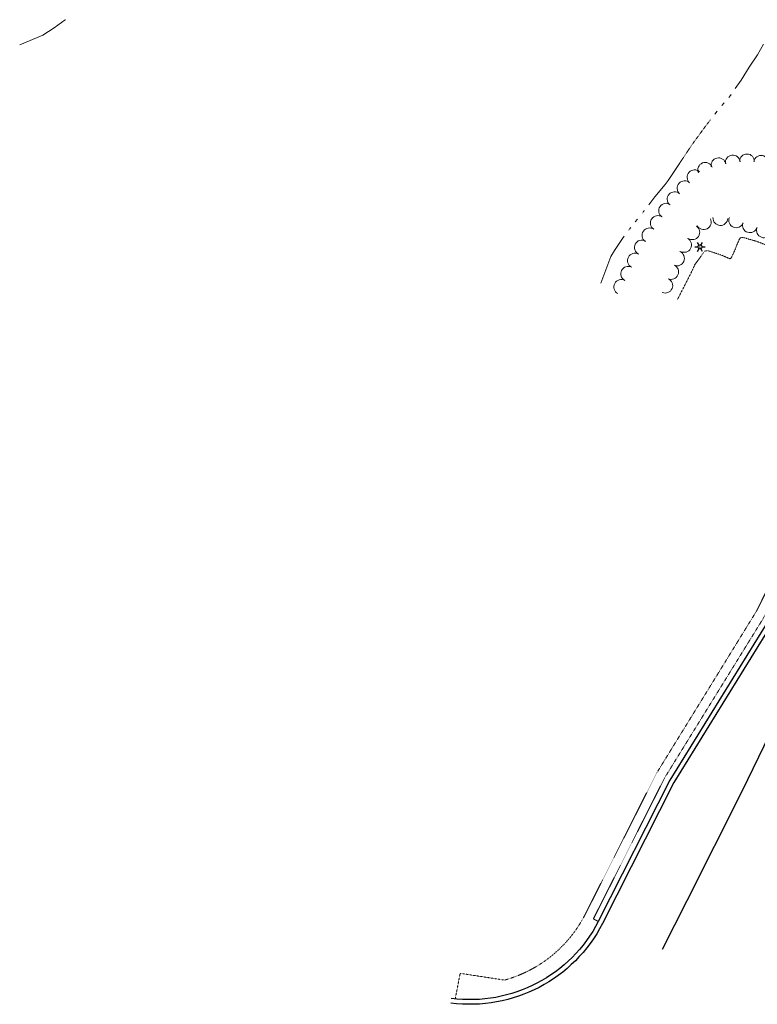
# Model space of a CAD drawing. Extents: x 386237 to 390135, y 96958 to 113752.
# Tile 1 of 112: x 386617 to 387013, y 97012 to 97541. Entities that reach past the tile are written whole.
import ezdxf

# ---------------------------------------------------------------- set-up
doc = ezdxf.new("R2010")
doc.units = 0
doc.header["$MEASUREMENT"] = 0
for name, pattern in [('Wisdot3', [0.1875, 0.125, -0.0625]), ('Wisdot5', [0.1, 0.05, -0.05]), ('Wisdot6', [0.375, 0.125, -0.0625, 0.03125, -0.0625, 0.03125, -0.0625])]:
    doc.linetypes.add(name, pattern=pattern)
for name, color, linetype, lineweight in [('E_DWY', 51, 'Wisdot3', 18), ('E_LAND_Vegetation', 81, 'Continuous', 18), ('E_LTG', 21, 'Continuous', 25), ('E_PATH_Sidewalk', 51, 'Wisdot5', 18), ('E_RDWY_C_and_G', 21, 'Continuous', 25), ('E_RDWY_PavtEdge', 201, 'Continuous', 25), ('E_WTR', 131, 'Wisdot6', 18), ('E_WTR_Elevations', 131, 'Continuous', 18)]:
    doc.layers.add(name, color=color, linetype=linetype, lineweight=lineweight)

# ---------------------------------------------------------------- blocks, each defined once
blk = doc.blocks.new('LPOL')
at = {"color": 0, "linetype": 'ByBlock', "lineweight": -2, "transparency": 16777216}
for p, q in [((-4, 0), (-1.5, 0)), ((-0.75, 1.3), (-2, 3.46)), ((0.75, 1.3), (2, 3.46)), ((1.5, 0), (4, 0)), ((-2, -3.46), (-0.75, -1.3)), ((2, -3.46), (0.75, -1.3))]:
    blk.add_line(p, q, dxfattribs=at)
for radius in [1.5, 1.5, 1.5, 0.125]:
    blk.add_circle((0, 0), radius, dxfattribs=at)

msp = doc.modelspace()

# ---------------------------------------------------------------- linework, layer by layer
at = {"layer": 'E_DWY', "flags": 128}
msp.add_lwpolyline([(386970.12, 97390.54), (386977.58, 97405.11), (386979.52, 97409.37), (386984.79, 97416.6), (386985.97, 97416.82), (386986.98, 97416.68), (386988.55, 97416.2), (386990.35, 97415.59), (386992.61, 97414.85), (386994.47, 97414.2), (386996.45, 97413.33), (386997.76, 97412.75), (386998.55, 97412.54), (386998.98, 97412.91), (386999.74, 97414.39), (387000.94, 97416.98), (387001.87, 97419.41), (387002.82, 97421.67), (387003.43, 97422.97), (387003.92, 97423.76), (387004.55, 97423.96), (387006.32, 97423.76), (387008.36, 97423.09), (387010.13, 97422.59), (387011.46, 97422.25), (387012.59, 97421.92), (387032.45, 97414.35), (387055.81, 97406.67), (387056.79, 97406.45), (387058.01, 97406.71), (387059.03, 97407.43), (387061.5, 97408.98), (387069.46, 97413.56), (387079.25, 97418.45), (387083.08, 97420.01), (387086.19, 97421.03), (387089.06, 97421.63), (387090.28, 97421.9), (387094.38, 97421.96), (387098.42, 97421.98), (387101.83, 97421.33), (387104.52, 97420.57), (387105.88, 97420.22)], dxfattribs=at)
at = {"layer": 'E_LAND_Vegetation'}
for centre, start, end in [((386992.26, 97462.74), 12.3245, 192.3092), ((386999.9, 97464.19), 7.0571, 187.0418), ((387007.54, 97464.81), 359.016, 179.0007), ((387015.08, 97464.05), 349.0794, 169.0641), ((386985.08, 97460.29), 22.3653, 202.35), ((386979.37, 97456.27), 47.5751, 227.5598), ((386973.99, 97450.38), 47.5751, 227.5598), ((386968.61, 97444.5), 47.5751, 227.5598), ((386964.09, 97438.32), 55.911, 235.8957), ((386959.62, 97431.72), 55.911, 235.8957), ((386993.24, 97434.41), 176.3523, 356.337), ((387001.73, 97433.17), 157.4084, 337.3931), ((386978.15, 97426.77), 236.3542, 56.3389), ((386984.29, 97432.19), 207.0073, 26.992), ((387009.06, 97430.53), 162.1912, 342.1758), ((386955.15, 97425.12), 55.911, 235.8957), ((387016.65, 97427.79), 159.5672, 339.5519), ((386951.04, 97418.58), 62.5088, 242.4935), ((386973.7, 97419.94), 241.4769, 61.4616), ((386947.36, 97411.51), 62.5088, 242.4935), ((386969.93, 97412.71), 246.631, 66.6156), ((386943.67, 97404.44), 62.5088, 242.4935), ((386966.77, 97405.39), 246.631, 66.6156), ((386939.99, 97397.37), 62.5088, 242.4935), ((386963.6, 97398.07), 246.631, 66.6156)]:
    msp.add_arc(centre, 3.99, start, end, dxfattribs=at)
at = {"layer": 'E_PATH_Sidewalk', "flags": 128}
msp.add_lwpolyline([(387085.3, 97358.63), (387041.59, 97270.37), (387038.91, 97265), (387018.85, 97224.72), (387016.31, 97219.31), (386963.42, 97133.81), (386924.96, 97057.74), (386927.63, 97056.39)], dxfattribs=at)
msp.add_lwpolyline([(387076.61, 97352.34), (387012.63, 97223.14), (386958.98, 97136.11), (386920.51, 97060.03, -0.209354), (386877.24, 97024.87), (386853.4, 97028.5), (386850.76, 97014.86)], format="xyb", dxfattribs=at)
at = {"layer": 'E_RDWY_C_and_G', "flags": 128}
for points in [[(387090.24, 97356.21), (387020.93, 97216.32), (386968.2, 97131.08), (386929.85, 97055.22, -0.316408), (386848.31, 97012.53, -15.292508)], [(387088, 97357.32), (387018.74, 97217.54), (386966.02, 97132.3), (386927.62, 97056.36, -0.316375), (386848.63, 97015.01, -0.316375)]]:
    msp.add_lwpolyline(points, format="xyb", dxfattribs=at)
at = {"layer": 'E_RDWY_PavtEdge', "flags": 128}
msp.add_lwpolyline([(387112.97, 97346.24), (387037.3, 97193.47), (387004.68, 97126.29), (386975.26, 97067.55), (386961.95, 97041.32)], dxfattribs=at)
at = {"layer": 'E_WTR', "flags": 128}
for points in [[(386987.88, 97487.16), (386985.63, 97484.26), (386978.21, 97474.16), (386971.52, 97464.14)], [(386952.31, 97438.39), (386951.15, 97436.89), (386951.12, 97436.85)], [(386945.03, 97429.25), (386943.84, 97427.7)]]:
    msp.add_lwpolyline(points, dxfattribs=at)
at = {"layer": 'E_WTR_Elevations', "flags": 128}
for points in [[(386616.69, 97527.49), (386629.08, 97532.7), (386635.18, 97536.55), (386641.21, 97540.88), (386641.36, 97540.99)], [(387016.31, 97527.79), (387013.18, 97522.02), (387008.62, 97515.49), (387004.34, 97508.54), (387001.15, 97503.97)], [(386998.98, 97500.74), (386998.6, 97500.18), (386997.77, 97499.21)], [(386995.22, 97496.26), (386993.95, 97494.79)], [(386991.47, 97491.78), (386990.28, 97490.24)], [(386971.52, 97464.14), (386971.26, 97463.75), (386967.03, 97457.2), (386965.2, 97454.51), (386963.47, 97452.43), (386957.97, 97445.73), (386954.7, 97441.48)], [(386948.67, 97433.82), (386947.45, 97432.3)], [(386941.46, 97424.61), (386940.56, 97423.44), (386936.25, 97416.95), (386934.29, 97413.81), (386929, 97399.47)]]:
    msp.add_lwpolyline(points, dxfattribs=at)

# ---------------------------------------------------------------- block references
at = {"layer": 'E_LTG', "xscale": 0.692840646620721, "yscale": 0.692840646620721, "zscale": 0.692840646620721}
msp.add_blockref('LPOL', (386982.27, 97418.9), dxfattribs=at)

doc.saveas('drawing.dxf')
